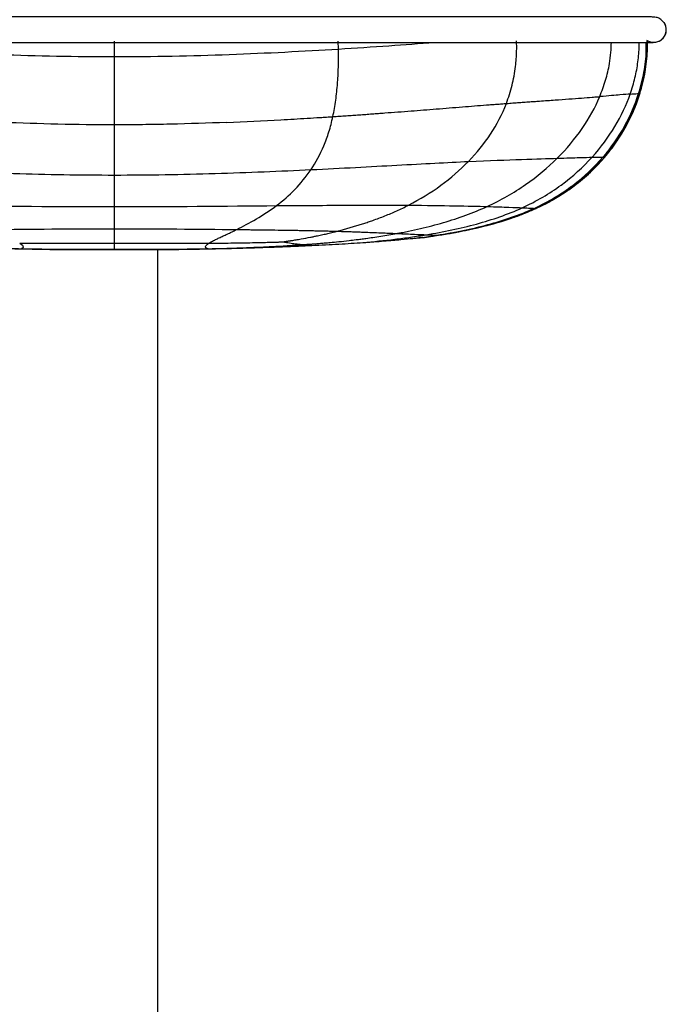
# Paper-space layout '_Front' of a CAD drawing. Header units: millimetres. Extents: x -908 to 908, y 0 to 686.
# Tile 15 of 19: x 781 to 908, y 272 to 466. Entities that reach past the tile are written whole.
import ezdxf

# ---------------------------------------------------------------- set-up
doc = ezdxf.new("R2010")
doc.units = ezdxf.units.MM

psp = doc.layouts.new('_Front')

# ---------------------------------------------------------------- linework, layer by layer
at = {"color": 7, "linetype": 'Continuous', "lineweight": 25}
for p, q in [((907.82, 465.11), (907.82, 465.11)), ((799.46, 458.36), (799.46, 461.4)), ((843.63, 459.87), (843.55, 461.43)), ((904.52, 460.32), (904.51, 461.18)), ((904.55, 460.28), (904.53, 461.18)), ((904.56, 461.22), (904.55, 461.49)), ((904.56, 461.43), (904.56, 461.49)), ((904.56, 461.43), (904.56, 461.49)), ((904.56, 461.43), (904.56, 461.49)), ((904.26, 456.92), (904.43, 458.06)), ((904.46, 458.44), (904.46, 458.93)), ((903.05, 451.06), (904.37, 457.43)), ((903.53, 452.75), (903.95, 454.64)), ((903.53, 452.75), (903.95, 454.64)), ((903.69, 453.74), (904.01, 455.03)), ((903.69, 453.74), (904, 455.02)), ((903.7, 453.78), (904.01, 455.03)), ((903.7, 453.78), (904.01, 455.03)), ((903.7, 453.77), (904, 455.02)), ((903.85, 454.17), (903.89, 454.42)), ((903.87, 454.26), (904.01, 455.03)), ((903.77, 453.76), (903.83, 454.07)), ((903.77, 453.76), (903.83, 454.07)), ((903.77, 453.76), (903.83, 454.07)), ((901.57, 447.17), (903.05, 451.06)), ((903.05, 451.06), (903.05, 451.06)), ((903.05, 451.06), (903.05, 451.06)), ((903.05, 451.06), (903.05, 451.06)), ((899.84, 443.88), (900.32, 444.65)), ((898.57, 441.8), (899.23, 442.89)), ((899.16, 442.77), (899.46, 443.25)), ((896.06, 438.49), (898.73, 442.02)), ((892.49, 434.87), (896.06, 438.49)), ((896.06, 438.49), (896.06, 438.49)), ((896.06, 438.49), (896.06, 438.49)), ((882.49, 428.41), (882.6, 428.46)), ((882.51, 428.43), (882.51, 428.43)), ((882.51, 428.42), (882.51, 428.42)), ((882.51, 428.42), (882.51, 428.42)), ((873.81, 425.41), (875.6, 425.89)), ((860.17, 422.69), (863.36, 423.15)), ((860.17, 422.69), (863.36, 423.15)), ((862.9, 423.08), (863.36, 423.15)), ((862.9, 423.08), (863.36, 423.15)), ((862.9, 423.08), (863.36, 423.15)), ((863.36, 423.15), (870.03, 424.41)), ((863.36, 423.15), (865.98, 423.65)), ((863.36, 423.15), (864.87, 423.44)), ((863.36, 423.15), (863.36, 423.15)), ((863.36, 423.15), (863.36, 423.15)), ((860.17, 422.71), (859.45, 422.67)), ((859.55, 422.64), (860.17, 422.69)), ((860.17, 422.69), (862.32, 423)), ((860.17, 422.69), (860.99, 422.8)), ((860.17, 422.69), (860.17, 422.69)), ((860.17, 422.69), (860.17, 422.69)), ((808, 5), (808, 420.35))]:
    psp.add_line(p, q, dxfattribs=at)
at = {"color": 7, "linetype": 'Continuous', "lineweight": 25, "flags": 128}
for points in [[(882.51, 428.42), (882.51, 428.42), (882.51, 428.42)], [(882.51, 428.42), (882.51, 428.42), (882.51, 428.42)], [(882.51, 428.42), (882.51, 428.42), (882.51, 428.42)], [(882.51, 428.42), (882.51, 428.42), (882.51, 428.42)], [(860.17, 422.69), (860.17, 422.69), (860.17, 422.69)], [(860.17, 422.69), (860.17, 422.69), (860.17, 422.69)], [(860.17, 422.69), (860.17, 422.69), (860.17, 422.69)], [(860.17, 422.69), (860.17, 422.69), (860.17, 422.69)]]:
    psp.add_lwpolyline(points, dxfattribs=at)
at = {"color": 7, "linetype": 'Continuous', "lineweight": 25}
for start, end in [(235.7014, 35.0981), (242.7243, 34.8199), (242.6853, 34.8199)]:
    psp.add_arc((905.77, 463.68), 2.5, start, end, dxfattribs=at)
for points, knots in [([(907.81, 465.12), (907.54, 465.39), (907.03, 465.91), (906.29, 466.1), (905.76, 466.17), (905.33, 466.18), (904.95, 466.18), (904.56, 466.18), (904.04, 466.18), (903.3, 466.18), (902.23, 466.18), (900.77, 466.18), (898.9, 466.18), (896.44, 466.18), (893.45, 466.18), (890.01, 466.18), (886.2, 466.18), (882.07, 466.18), (876.82, 466.18), (870.32, 466.18), (862.57, 466.18), (854.64, 466.18), (846.64, 466.18), (834.64, 466.18), (818.65, 466.18), (798.66, 466.18), (778.66, 466.18), (762, 466.18), (748.67, 466.18), (739.81, 466.18), (732.19, 466.18), (725.85, 466.18), (720.27, 466.18), (715.5, 466.18), (711.47, 466.18), (707.76, 466.18), (704.46, 466.18), (701.62, 466.18), (699.33, 466.18), (697.62, 466.18), (696.24, 466.18), (695.25, 466.18), (694.49, 466.18), (693.9, 466.18), (693.48, 466.18), (693.24, 466.17), (693.03, 466.17), (692.8, 466.15), (692.53, 466.09), (692.37, 466.04), (692.27, 466), (692.18, 465.96), (692.1, 465.92), (692, 465.87), (691.9, 465.81), (691.78, 465.74), (691.54, 465.56), (691.2, 465.23), (690.84, 464.67), (690.6, 463.87), (690.69, 463.33), (690.74, 463.02)], [0, 0, 0, 0, 0.014568, 0.027, 0.038493, 0.050623, 0.063485, 0.07699, 0.097716, 0.117538, 0.136225, 0.15147, 0.16674, 0.182088, 0.197503, 0.21296, 0.228442, 0.243873, 0.259157, 0.283353, 0.307516, 0.331784, 0.356098, 0.380335, 0.440585, 0.500737, 0.56089, 0.621175, 0.651505, 0.681893, 0.702065, 0.722187, 0.742377, 0.75769, 0.773118, 0.788601, 0.804076, 0.819502, 0.834916, 0.850521, 0.866368, 0.88786, 0.910653, 0.936479, 0.947097, 0.958351, 0.96877, 0.975851, 0.97812, 0.978951, 0.979602, 0.979873, 0.980119, 0.980586, 0.980849, 0.981161, 0.981971, 0.984477, 0.988285, 0.993463, 1, 1, 1, 1]), ([(693.84, 461.2), (693.83, 461.19), (693.78, 461.17), (694.13, 461.19), (694.69, 461.18), (695.36, 461.18), (696.3, 461.18), (697.6, 461.18), (699.27, 461.18), (701.52, 461.18), (704.34, 461.18), (707.62, 461.18), (711.31, 461.18), (715.33, 461.18), (720.1, 461.18), (725.66, 461.18), (732.01, 461.18), (740.27, 461.18), (750.48, 461.18), (762.5, 461.18), (774.5, 461.18), (786.49, 461.18), (801.15, 461.18), (818.48, 461.18), (834.47, 461.18), (846.47, 461.18), (854.48, 461.18), (862.41, 461.18), (870.17, 461.18), (876.68, 461.18), (881.93, 461.18), (886.07, 461.18), (889.9, 461.18), (893.35, 461.18), (896.35, 461.18), (898.85, 461.18), (900.76, 461.18), (902.31, 461.18), (903.43, 461.18), (904.19, 461.18), (904.69, 461.18), (904.99, 461.18), (905.2, 461.18), (905.22, 461.19), (905.22, 461.2)], [0, 0, 0, 0, 0.007259, 0.026793, 0.049514, 0.071485, 0.092397, 0.109277, 0.126022, 0.142819, 0.159661, 0.176531, 0.193423, 0.210282, 0.22702, 0.249077, 0.271055, 0.293087, 0.332897, 0.372593, 0.412077, 0.45151, 0.490912, 0.556605, 0.622407, 0.648869, 0.675422, 0.701929, 0.72831, 0.754731, 0.771412, 0.788249, 0.80516, 0.822061, 0.838908, 0.855674, 0.872548, 0.889651, 0.912899, 0.936827, 0.962396, 0.975897, 0.989942, 1, 1, 1, 1]), ([(843.63, 459.87), (846.96, 460.09), (853.34, 460.49), (859.61, 460.96), (862.6, 461.18)], [0, 0, 0, 0, 0.522346, 1, 1, 1, 1]), ([(876.75, 449.13), (877.15, 450.32), (877.75, 452.07), (878.27, 454.55), (878.61, 456.78), (878.8, 459.12), (878.77, 460.81), (878.75, 461.51)], [0, 0, 0, 0, 0.305227, 0.451631, 0.603168, 0.836118, 1, 1, 1, 1]), ([(895.15, 450.48), (895.56, 451.56), (896.37, 453.66), (897.03, 456.61), (897.37, 459.11), (897.42, 460.51), (897.44, 461.18)], [0, 0, 0, 0, 0.314586, 0.619062, 0.817903, 1, 1, 1, 1]), ([(901.15, 450.99), (901.49, 452.05), (902.16, 454.14), (902.71, 457.34), (902.95, 459.69), (902.91, 460.96), (902.91, 461.18)], [0, 0, 0, 0, 0.321089, 0.632523, 0.936714, 1, 1, 1, 1]), ([(902.81, 451.09), (903.2, 452.49), (903.95, 455.26), (904.37, 458.68), (904.32, 460.63), (904.3, 461.18)], [0, 0, 0, 0, 0.427111, 0.83953, 1, 1, 1, 1]), ([(903.05, 451.06), (903.42, 452.47), (904.17, 455.25), (904.58, 458.79), (904.52, 460.87), (904.5, 461.54)], [0, 0, 0, 0, 0.412402, 0.811237, 1, 1, 1, 1]), ([(903.05, 451.07), (903.42, 452.48), (904.17, 455.26), (904.58, 458.77), (904.52, 460.83), (904.5, 461.48)], [0, 0, 0, 0, 0.414811, 0.81582, 1, 1, 1, 1]), ([(904.26, 457.03), (904.38, 457.86), (904.59, 459.32), (904.53, 460.8), (904.5, 461.43)], [0, 0, 0, 0, 0.570744, 1, 1, 1, 1]), ([(904.26, 457.03), (904.38, 457.86), (904.59, 459.32), (904.53, 460.8), (904.5, 461.43)], [0, 0, 0, 0, 0.570743, 1, 1, 1, 1]), ([(904.26, 457.03), (904.38, 457.86), (904.59, 459.32), (904.53, 460.8), (904.5, 461.43)], [0, 0, 0, 0, 0.570705, 1, 1, 1, 1]), ([(904.29, 457.28), (904.39, 458.03), (904.58, 459.34), (904.53, 460.66), (904.5, 461.22)], [0, 0, 0, 0, 0.573736, 1, 1, 1, 1]), ([(904.37, 458.07), (904.44, 458.56), (904.55, 459.31), (904.53, 460.06), (904.52, 460.32)], [0, 0, 0, 0, 0.656385, 1, 1, 1, 1]), ([(904.38, 458.11), (904.44, 458.58), (904.58, 459.6), (904.53, 460.63), (904.5, 461.18)], [0, 0, 0, 0, 0.465539, 1, 1, 1, 1]), ([(904.38, 458.11), (904.44, 458.58), (904.58, 459.6), (904.53, 460.63), (904.5, 461.18)], [0, 0, 0, 0, 0.465799, 1, 1, 1, 1]), ([(904.38, 458.11), (904.44, 458.58), (904.58, 459.6), (904.53, 460.63), (904.5, 461.18)], [0, 0, 0, 0, 0.466053, 1, 1, 1, 1]), ([(904.38, 458.11), (904.44, 458.59), (904.58, 459.6), (904.53, 460.63), (904.5, 461.18)], [0, 0, 0, 0, 0.466313, 1, 1, 1, 1]), ([(904.38, 458.11), (904.44, 458.59), (904.58, 459.61), (904.53, 460.63), (904.51, 461.18)], [0, 0, 0, 0, 0.466568, 1, 1, 1, 1]), ([(904.38, 458.11), (904.44, 458.59), (904.58, 459.61), (904.53, 460.63), (904.51, 461.18)], [0, 0, 0, 0, 0.466829, 1, 1, 1, 1]), ([(904.39, 458.22), (904.45, 458.66), (904.58, 459.64), (904.53, 460.63), (904.5, 461.18)], [0, 0, 0, 0, 0.445195, 1, 1, 1, 1]), ([(904.53, 459.54), (904.53, 459.54), (904.59, 460.09), (904.55, 460.63), (904.51, 461.18)], [0, 0, 0, 0, 0.001653, 1, 1, 1, 1]), ([(904.53, 461.18), (904.74, 461.18), (905.06, 461.18), (905.42, 461.18), (905.56, 461.18), (905.63, 461.18)], [0, 0, 0, 0, 0.518302, 0.779283, 1, 1, 1, 1]), ([(755.29, 459.87), (762.14, 459.45), (769.38, 459.07), (784.24, 458.53), (791.85, 458.36), (799.46, 458.36)], [0, 0, 0, 0, 0.5, 0.5, 1, 1, 1, 1]), ([(799.46, 458.36), (807.06, 458.36), (814.68, 458.53), (829.54, 459.07), (836.77, 459.45), (843.63, 459.87)], [0, 0, 0, 0, 0.5, 0.5, 1, 1, 1, 1]), ([(799.46, 444.92), (799.46, 445.97), (799.46, 447.05), (799.46, 449.24), (799.46, 450.36), (799.46, 453.75), (799.46, 456.05), (799.46, 458.36)], [0, 0, 0, 0, 0.25, 0.25, 0.5, 0.5, 1, 1, 1, 1]), ([(842.53, 446.54), (842.76, 447.59), (842.95, 448.68), (843.25, 450.87), (843.37, 451.99), (843.63, 455.35), (843.68, 457.62), (843.63, 459.87)], [0, 0, 0, 0, 0.25, 0.25, 0.5, 0.5, 1, 1, 1, 1]), ([(903.05, 451.06), (903.45, 452.47), (904.04, 454.51), (904.23, 456.62), (904.29, 457.28)], [0, 0, 0, 0, 0.690168, 1, 1, 1, 1]), ([(903.69, 453.74), (903.84, 454.26), (904.06, 455), (904.13, 455.77), (904.15, 455.99)], [0, 0, 0, 0, 0.705792, 1, 1, 1, 1]), ([(876.75, 449.13), (876.96, 449.15), (877.39, 449.18), (878.03, 449.23), (878.65, 449.27), (879.27, 449.32), (879.87, 449.36), (880.46, 449.4), (881.05, 449.45), (881.62, 449.49), (882.18, 449.53), (882.73, 449.57), (884.16, 449.67), (886.35, 449.82), (889.13, 450.02), (891.58, 450.2), (893.2, 450.33), (894.18, 450.41), (894.68, 450.45), (894.99, 450.47), (895.15, 450.48)], [0, 0, 0, 0, 0.027272, 0.054299, 0.081088, 0.107647, 0.133983, 0.160105, 0.186019, 0.211735, 0.237258, 0.262597, 0.287758, 0.437241, 0.581952, 0.731676, 0.879003, 0.919393, 0.959718, 1, 1, 1, 1]), ([(886.77, 438.34), (888.64, 440.2), (890.28, 442.16), (893.08, 446.23), (894.25, 448.34), (895.15, 450.48)], [0, 0, 0, 0, 0.5, 0.5, 1, 1, 1, 1]), ([(893.63, 438.52), (895.4, 440.47), (896.9, 442.52), (899.4, 446.71), (900.4, 448.85), (901.15, 450.99)], [0, 0, 0, 0, 0.5, 0.5, 1, 1, 1, 1]), ([(901.15, 450.99), (900.67, 450.95), (900.06, 450.9), (898.67, 450.78), (898.12, 450.74), (896.81, 450.62), (896.05, 450.56), (895.15, 450.48)], [0, 0, 0, 0, 0.5, 0.5, 0.75, 0.75, 1, 1, 1, 1]), ([(895.76, 438.53), (897.46, 440.5), (898.89, 442.58), (901.22, 446.8), (902.14, 448.95), (902.81, 451.09)], [0, 0, 0, 0, 0.5, 0.5, 1, 1, 1, 1]), ([(896.06, 438.5), (897.75, 440.48), (899.17, 442.55), (901.48, 446.78), (902.38, 448.94), (903.05, 451.07)], [0, 0, 0, 0, 0.5, 0.5, 1, 1, 1, 1]), ([(896.06, 438.49), (897.75, 440.46), (899.16, 442.54), (901.48, 446.77), (902.38, 448.92), (903.05, 451.06)], [0, 0, 0, 0, 0.5, 0.5, 1, 1, 1, 1]), ([(901.15, 450.99), (901.63, 451.03), (901.98, 451.05), (902.52, 451.08), (902.69, 451.08), (902.81, 451.09)], [0, 0, 0, 0, 0.5, 0.5, 1, 1, 1, 1]), ([(901.55, 447.18), (901.66, 447.4), (902.27, 448.65), (902.7, 449.97), (903.05, 451.06)], [0, 0, 0, 0, 0.177746, 1, 1, 1, 1]), ([(902.81, 451.09), (902.93, 451.09), (902.99, 451.09), (903.05, 451.08), (903.05, 451.08), (903.05, 451.07)], [0, 0, 0, 0, 0.5, 0.5, 1, 1, 1, 1]), ([(842.53, 446.54), (842.97, 446.57), (843.84, 446.63), (845.15, 446.72), (846.44, 446.81), (847.73, 446.9), (849, 446.99), (850.26, 447.08), (851.51, 447.18), (854.08, 447.37), (857.88, 447.66), (863, 448.06), (867.99, 448.46), (871.62, 448.75), (873.85, 448.92), (874.84, 448.99), (875.8, 449.06), (876.43, 449.11), (876.75, 449.13)], [0, 0, 0, 0, 0.037237, 0.074226, 0.110959, 0.147431, 0.183635, 0.219564, 0.255214, 0.290579, 0.439624, 0.582894, 0.734797, 0.879146, 0.909882, 0.940265, 0.970303, 1, 1, 1, 1]), ([(869.25, 437.7), (870.89, 439.38), (872.36, 441.18), (874.88, 444.99), (875.93, 447), (876.75, 449.13)], [0, 0, 0, 0, 0.5, 0.5, 1, 1, 1, 1]), ([(899.46, 443.25), (899.75, 443.71), (900.68, 445.18), (901.6, 447.06), (902.12, 448.51), (902.23, 448.84)], [0, 0, 0, 0, 0.262868, 0.830297, 1, 1, 1, 1]), ([(799.46, 444.92), (792.03, 444.92), (784.6, 445.1), (770.12, 445.69), (763.07, 446.1), (756.38, 446.54)], [0, 0, 0, 0, 0.5, 0.5, 1, 1, 1, 1]), ([(821.56, 445.4), (825.18, 445.54), (828.75, 445.72), (834.01, 446.01), (835.74, 446.11), (838.31, 446.27), (839.59, 446.35), (841.07, 446.44), (841.8, 446.49), (842.17, 446.52), (842.32, 446.53), (842.43, 446.53), (842.48, 446.54), (842.53, 446.54)], [0, 0, 0, 0, 0.5, 0.5, 0.75, 0.75, 0.875, 0.9375, 0.96875, 0.984375, 0.992188, 0.992188, 1, 1, 1, 1]), ([(838.22, 436.09), (839.17, 437.52), (840.03, 439.07), (841.12, 441.67), (841.45, 442.58), (842.05, 444.49), (842.31, 445.49), (842.53, 446.54)], [0, 0, 0, 0, 0.5, 0.5, 0.75, 0.75, 1, 1, 1, 1]), ([(899.23, 442.89), (899.61, 443.47), (900.49, 444.84), (901.16, 446.32), (901.55, 447.18)], [0, 0, 0, 0, 0.424496, 1, 1, 1, 1]), ([(821.56, 445.4), (817.88, 445.25), (814.2, 445.13), (808.67, 445.01), (806.83, 444.97), (804.07, 444.94), (803.14, 444.93), (801.3, 444.92), (800.38, 444.92), (799.46, 444.92)], [0, 0, 0, 0, 0.5, 0.5, 0.75, 0.75, 0.875, 0.875, 1, 1, 1, 1]), ([(799.46, 435.03), (799.46, 436.3), (799.46, 437.73), (799.46, 440.17), (799.46, 441.04), (799.46, 442.43), (799.46, 442.91), (799.46, 443.64), (799.46, 443.89), (799.46, 444.28), (799.46, 444.47), (799.46, 444.69), (799.46, 444.81), (799.46, 444.86), (799.46, 444.89), (799.46, 444.91), (799.46, 444.92), (799.46, 444.92)], [0, 0, 0, 0, 0.5, 0.5, 0.75, 0.75, 0.875, 0.875, 0.9375, 0.9375, 0.96875, 0.984375, 0.992187, 0.996094, 0.998047, 0.998047, 1, 1, 1, 1]), ([(896.06, 438.49), (896.88, 439.47), (897.91, 440.69), (898.72, 442.04), (898.88, 442.31)], [0, 0, 0, 0, 0.802907, 1, 1, 1, 1]), ([(896.06, 438.49), (896.88, 439.47), (897.91, 440.69), (898.72, 442.04), (898.88, 442.31)], [0, 0, 0, 0, 0.802909, 1, 1, 1, 1]), ([(896.06, 438.49), (896.88, 439.47), (897.91, 440.69), (898.72, 442.04), (898.88, 442.31)], [0, 0, 0, 0, 0.802913, 1, 1, 1, 1]), ([(838.22, 436.09), (844.25, 436.38), (849.95, 436.69), (860.39, 437.26), (865.14, 437.51), (869.25, 437.7)], [0, 0, 0, 0, 0.5, 0.5, 1, 1, 1, 1]), ([(857.44, 429.08), (859.71, 430.24), (861.84, 431.56), (865.79, 434.44), (867.61, 436.02), (869.25, 437.7)], [0, 0, 0, 0, 0.5, 0.5, 1, 1, 1, 1]), ([(869.25, 437.7), (873.36, 437.89), (876.81, 438.01), (882.59, 438.21), (884.91, 438.28), (886.77, 438.34)], [0, 0, 0, 0, 0.5, 0.5, 1, 1, 1, 1]), ([(872.95, 428.82), (875.69, 430.08), (878.21, 431.53), (882.82, 434.73), (884.91, 436.49), (886.77, 438.34)], [0, 0, 0, 0, 0.5, 0.5, 1, 1, 1, 1]), ([(879.86, 428.57), (882.68, 429.86), (885.24, 431.38), (889.83, 434.74), (891.86, 436.58), (893.63, 438.52)], [0, 0, 0, 0, 0.5, 0.5, 1, 1, 1, 1]), ([(882.19, 428.46), (885.02, 429.75), (887.56, 431.29), (892.08, 434.69), (894.06, 436.56), (895.76, 438.53)], [0, 0, 0, 0, 0.5, 0.5, 1, 1, 1, 1]), ([(882.51, 428.43), (885.34, 429.73), (887.88, 431.26), (892.4, 434.66), (894.37, 436.53), (896.06, 438.5)], [0, 0, 0, 0, 0.5, 0.5, 1, 1, 1, 1]), ([(882.51, 428.42), (885.34, 429.72), (887.88, 431.25), (892.4, 434.65), (894.36, 436.52), (896.06, 438.49)], [0, 0, 0, 0, 0.5, 0.5, 1, 1, 1, 1]), ([(886.77, 438.34), (888.64, 438.4), (890.05, 438.44), (892.23, 438.5), (893.01, 438.52), (893.63, 438.52)], [0, 0, 0, 0, 0.5, 0.5, 1, 1, 1, 1]), ([(893.63, 438.52), (894.25, 438.53), (894.7, 438.54), (895.39, 438.54), (895.61, 438.53), (895.76, 438.53)], [0, 0, 0, 0, 0.5, 0.5, 1, 1, 1, 1]), ([(760.7, 436.09), (766.72, 435.8), (773.07, 435.54), (786.1, 435.15), (792.78, 435.03), (799.46, 435.03)], [0, 0, 0, 0, 0.5, 0.5, 1, 1, 1, 1]), ([(799.46, 435.03), (806.14, 435.03), (812.81, 435.15), (825.84, 435.54), (832.19, 435.8), (838.22, 436.09)], [0, 0, 0, 0, 0.5, 0.5, 1, 1, 1, 1]), ([(831.41, 428.99), (832.7, 429.95), (833.92, 431.02), (836.2, 433.37), (837.26, 434.67), (838.22, 436.09)], [0, 0, 0, 0, 0.5, 0.5, 1, 1, 1, 1]), ([(887.95, 431.42), (888.67, 431.91), (890.54, 433.19), (892.33, 434.59), (893.3, 435.6), (893.3, 435.61)], [0, 0, 0, 0, 0.384307, 0.998146, 1, 1, 1, 1]), ([(888.13, 431.6), (888.81, 432.03), (890.48, 433.1), (891.95, 434.42), (892.83, 435.21)], [0, 0, 0, 0, 0.408129, 1, 1, 1, 1]), ([(887.95, 431.42), (888.69, 431.89), (889.44, 432.36), (890.11, 432.92), (890.12, 432.93)], [0, 0, 0, 0, 0.99018, 1, 1, 1, 1]), ([(887.95, 431.42), (888.69, 431.89), (889.44, 432.36), (890.11, 432.92), (890.12, 432.93)], [0, 0, 0, 0, 0.990179, 1, 1, 1, 1]), ([(882.42, 428.38), (883.43, 428.86), (885.43, 429.82), (887.26, 430.98), (888.16, 431.55)], [0, 0, 0, 0, 0.503723, 1, 1, 1, 1]), ([(831.41, 428.99), (836.41, 429.03), (841.16, 429.06), (849.92, 429.1), (853.93, 429.11), (857.44, 429.08)], [0, 0, 0, 0, 0.5, 0.5, 1, 1, 1, 1]), ([(843.34, 423.95), (843.63, 424.02), (844.2, 424.17), (845.07, 424.41), (845.95, 424.66), (846.83, 424.92), (847.72, 425.19), (848.62, 425.47), (849.51, 425.77), (850.51, 426.12), (851.6, 426.52), (852.79, 426.98), (853.97, 427.46), (855.14, 427.97), (856.3, 428.51), (857.06, 428.89), (857.44, 429.08)], [0, 0, 0, 0, 0.058531, 0.117914, 0.178064, 0.238913, 0.300393, 0.362436, 0.424976, 0.487947, 0.572485, 0.657529, 0.742935, 0.828567, 0.914296, 1, 1, 1, 1]), ([(857.44, 429.08), (860.95, 429.06), (863.95, 429.02), (869.08, 428.92), (871.2, 428.87), (872.95, 428.82)], [0, 0, 0, 0, 0.5, 0.5, 1, 1, 1, 1]), ([(855.13, 423.51), (855.17, 423.52), (855.22, 423.52), (855.32, 423.54), (855.47, 423.57), (855.81, 423.63), (856.49, 423.77), (857.07, 423.88), (858.23, 424.12), (859.01, 424.29), (861.31, 424.83), (862.83, 425.22), (867.32, 426.53), (870.22, 427.57), (872.95, 428.82)], [0, 0, 0, 0, 0.007812, 0.007812, 0.015625, 0.03125, 0.0625, 0.125, 0.125, 0.25, 0.25, 0.5, 0.5, 1, 1, 1, 1]), ([(860.94, 423.26), (864.34, 423.82), (867.66, 424.5), (874, 426.24), (877.03, 427.28), (879.86, 428.57)], [0, 0, 0, 0, 0.5, 0.5, 1, 1, 1, 1]), ([(863.06, 423.17), (866.53, 423.72), (869.89, 424.4), (876.3, 426.12), (879.35, 427.16), (882.19, 428.46)], [0, 0, 0, 0, 0.5, 0.5, 1, 1, 1, 1]), ([(863.36, 423.15), (866.83, 423.7), (870.21, 424.38), (876.63, 426.09), (879.68, 427.13), (882.51, 428.43)], [0, 0, 0, 0, 0.5, 0.5, 1, 1, 1, 1]), ([(864.87, 423.44), (866.64, 423.75), (870.58, 424.45), (876.53, 425.99), (880.54, 427.62), (882.51, 428.42)], [0, 0, 0, 0, 0.292446, 0.653982, 1, 1, 1, 1]), ([(872.95, 428.82), (874.71, 428.77), (876.1, 428.73), (878.34, 428.64), (879.18, 428.6), (879.86, 428.57)], [0, 0, 0, 0, 0.5, 0.5, 1, 1, 1, 1]), ([(875.6, 425.85), (876.41, 426.11), (878.02, 426.61), (880.31, 427.46), (881.76, 428.1), (882.45, 428.4)], [0, 0, 0, 0, 0.343469, 0.68419, 1, 1, 1, 1]), ([(879.86, 428.57), (880.53, 428.54), (881.03, 428.52), (881.78, 428.48), (882.02, 428.47), (882.19, 428.46)], [0, 0, 0, 0, 0.5, 0.5, 1, 1, 1, 1]), ([(882.19, 428.46), (882.35, 428.45), (882.43, 428.44), (882.51, 428.43), (882.51, 428.43), (882.51, 428.43)], [0, 0, 0, 0, 0.5, 0.5, 1, 1, 1, 1]), ([(882.51, 428.43), (882.51, 428.43), (882.51, 428.43), (882.51, 428.42), (882.51, 428.42), (882.51, 428.42), (882.51, 428.42), (882.51, 428.42), (882.51, 428.42), (882.51, 428.42)], [0, 0, 0, 0, 0.00957444, 0.00957444, 0.00957444, 0.01791283, 0.01791283, 0.01791283, 0.02625121, 0.02625121, 0.02625121, 0.02625121]), ([(882.51, 428.42), (882.51, 428.42), (882.51, 428.42), (882.51, 428.42), (882.51, 428.42), (882.51, 428.42), (882.51, 428.42)], [0, 0, 0, 0, 0.00957252, 0.00957252, 0.00957252, 0.01724871, 0.01724871, 0.01724871, 0.01724871]), ([(865.87, 423.57), (865.88, 423.57), (865.88, 423.58), (866.34, 423.66), (867.12, 423.8), (868.12, 424), (869.19, 424.22), (870.25, 424.45), (871.3, 424.7), (872.29, 424.94), (873.18, 425.17), (874.21, 425.45), (874.96, 425.66), (875.3, 425.76), (875.51, 425.82), (875.61, 425.86)], [0, 0, 0, 0, 0.0420907, 0.1070595, 0.1817164, 0.2653394, 0.3400694, 0.4059015, 0.4663516, 0.5250497, 0.5815508, 0.639942, 0.7784766, 0.8963369, 1, 1, 1, 1]), ([(870.03, 424.41), (870.07, 424.42), (871.35, 424.66), (872.6, 425.04), (873.81, 425.41)], [0, 0, 0, 0, 0.031538, 1, 1, 1, 1]), ([(818.13, 421.6), (818.17, 421.62), (818.24, 421.67), (818.36, 421.74), (818.49, 421.81), (818.62, 421.89), (818.77, 421.97), (818.92, 422.05), (819.09, 422.13), (819.41, 422.3), (819.94, 422.56), (820.7, 422.91), (821.51, 423.29), (822.26, 423.65), (822.95, 423.98), (823.36, 424.19), (823.57, 424.29)], [0, 0, 0, 0, 0.032561, 0.065507, 0.09885, 0.132602, 0.166773, 0.20137, 0.236396, 0.271857, 0.403608, 0.541003, 0.672331, 0.808053, 0.903105, 1, 1, 1, 1]), ([(823.57, 424.29), (823.95, 424.29), (824.7, 424.28), (825.82, 424.26), (826.93, 424.25), (828.02, 424.24), (829.63, 424.22), (831.73, 424.19), (833.89, 424.15), (835.56, 424.13), (836.63, 424.11), (837.49, 424.09), (838.33, 424.07), (839.27, 424.05), (840.33, 424.03), (841.37, 424), (842.37, 423.98), (843.02, 423.96), (843.34, 423.95)], [0, 0, 0, 0, 0.055946, 0.111403, 0.166346, 0.220749, 0.274588, 0.40593, 0.534449, 0.599294, 0.65913, 0.697075, 0.730842, 0.786959, 0.84195, 0.895797, 0.948486, 1, 1, 1, 1]), ([(836.31, 421.28), (836.62, 421.31), (837.25, 421.35), (838.19, 421.42), (839.14, 421.49), (840.08, 421.57), (841.03, 421.65), (842.24, 421.76), (843.8, 421.91), (845.51, 422.1), (846.96, 422.27), (848.08, 422.41), (849.19, 422.56), (850.5, 422.74), (852, 422.97), (853.57, 423.22), (854.61, 423.41), (855.13, 423.51)], [0, 0, 0, 0, 0.049072, 0.098308, 0.147703, 0.19725, 0.246946, 0.296785, 0.387384, 0.494423, 0.56757, 0.619903, 0.672477, 0.746171, 0.830587, 0.915206, 1, 1, 1, 1]), ([(839.48, 423.05), (839.66, 423.09), (840.01, 423.17), (840.7, 423.32), (841.57, 423.52), (842.51, 423.74), (843.09, 423.89), (843.34, 423.95)], [0, 0, 0, 0, 0.134272, 0.270489, 0.540663, 0.810211, 1, 1, 1, 1]), ([(843.34, 423.95), (843.49, 423.95), (843.8, 423.94), (844.26, 423.92), (844.71, 423.91), (845.16, 423.9), (845.8, 423.88), (846.64, 423.85), (847.66, 423.81), (848.86, 423.77), (850.02, 423.72), (851.45, 423.67), (852.53, 423.62), (853.48, 423.58), (854.05, 423.55), (854.6, 423.53), (854.95, 423.51), (855.13, 423.51)], [0, 0, 0, 0, 0.0329366, 0.0655035, 0.0977147, 0.129584, 0.1611256, 0.2383895, 0.3144626, 0.3926182, 0.5189151, 0.5974896, 0.759536, 0.8193139, 0.8792249, 0.9394083, 1, 1, 1, 1]), ([(848.46, 421.72), (850.56, 421.91), (852.66, 422.13), (855.79, 422.5), (856.83, 422.64), (858.38, 422.86), (859.15, 422.97), (860.05, 423.11), (860.49, 423.18), (860.72, 423.22), (860.81, 423.24), (860.88, 423.25), (860.91, 423.25), (860.94, 423.26)], [0, 0, 0, 0, 0.5, 0.5, 0.75, 0.75, 0.875, 0.9375, 0.96875, 0.984375, 0.992187, 0.992187, 1, 1, 1, 1]), ([(855.13, 423.51), (856.5, 423.45), (857.65, 423.4), (859.57, 423.32), (860.33, 423.28), (860.94, 423.26)], [0, 0, 0, 0, 0.5, 0.5, 1, 1, 1, 1]), ([(860.94, 423.26), (861.55, 423.23), (862, 423.21), (862.69, 423.18), (862.91, 423.17), (863.06, 423.17)], [0, 0, 0, 0, 0.5, 0.5, 1, 1, 1, 1]), ([(864.73, 423.37), (865.15, 423.45), (865.94, 423.58), (866.67, 423.72), (867.05, 423.79), (866.98, 423.78), (866.97, 423.78)], [0, 0, 0, 0, 0.373345, 0.689578, 0.952295, 1, 1, 1, 1]), ([(762.61, 421.28), (762.92, 421.26), (763.53, 421.22), (764.46, 421.16), (765.38, 421.1), (766.3, 421.05), (767.22, 421), (768.41, 420.94), (769.97, 420.86), (772.76, 420.74), (775.74, 420.64), (778.82, 420.56), (780.35, 420.53), (781.12, 420.51)], [0, 0, 0, 0, 0.050247, 0.100384, 0.150418, 0.200356, 0.250207, 0.299975, 0.393163, 0.502741, 0.751764, 0.875953, 1, 1, 1, 1]), ([(780.79, 421.6), (781.34, 421.6), (782.46, 421.59), (784.14, 421.58), (786.1, 421.58), (788.34, 421.58), (790.86, 421.58), (793.38, 421.58), (795.65, 421.59), (797.68, 421.59), (798.87, 421.59), (799.46, 421.59)], [0, 0, 0, 0, 0.089174, 0.179261, 0.270173, 0.404478, 0.540066, 0.674595, 0.809793, 0.904854, 1, 1, 1, 1]), ([(780.79, 421.6), (781.27, 421.3), (781.47, 421.07), (781.5, 420.8), (781.47, 420.73), (781.37, 420.64), (781.32, 420.61), (781.25, 420.57), (781.22, 420.55), (781.17, 420.53), (781.14, 420.52), (781.13, 420.52), (781.13, 420.52), (781.12, 420.52), (781.12, 420.51)], [0, 0, 0, 0, 0.5, 0.5, 0.75, 0.75, 0.875, 0.875, 0.9375, 0.96875, 0.984375, 0.992187, 0.992187, 1, 1, 1, 1]), ([(799.46, 421.59), (799.83, 421.59), (800.58, 421.59), (801.7, 421.59), (802.82, 421.59), (803.94, 421.59), (805.62, 421.58), (807.85, 421.58), (811.57, 421.58), (815, 421.58), (817.49, 421.6), (818.13, 421.6)], [0, 0, 0, 0, 0.059972, 0.119925, 0.179833, 0.23967, 0.299413, 0.449527, 0.598482, 0.897271, 1, 1, 1, 1]), ([(799.46, 420.39), (799.46, 420.39), (799.46, 420.39), (799.46, 420.39), (799.46, 420.4), (799.46, 420.41), (799.46, 420.43), (799.46, 420.45), (799.46, 420.49), (799.46, 420.52), (799.46, 420.63), (799.46, 420.71), (799.46, 421), (799.46, 421.26), (799.46, 421.59)], [0, 0, 0, 0, 0.007813, 0.007813, 0.015625, 0.03125, 0.0625, 0.125, 0.125, 0.25, 0.25, 0.5, 0.5, 1, 1, 1, 1]), ([(817.8, 420.51), (817.77, 420.53), (817.71, 420.55), (817.63, 420.59), (817.56, 420.63), (817.48, 420.7), (817.42, 420.8), (817.42, 420.95), (817.54, 421.14), (817.74, 421.33), (817.95, 421.48), (818.07, 421.56), (818.13, 421.6)], [0, 0, 0, 0, 0.074198, 0.146522, 0.217135, 0.286202, 0.435798, 0.580484, 0.72623, 0.871831, 0.935498, 1, 1, 1, 1]), ([(818.13, 421.6), (818.86, 421.6), (820.28, 421.61), (823.12, 421.64), (825.75, 421.68), (828.14, 421.73), (829.52, 421.76), (830.54, 421.79), (831.22, 421.81), (831.6, 421.82), (831.96, 421.83), (832.28, 421.84), (832.48, 421.85), (832.58, 421.85)], [0, 0, 0, 0, 0.150113, 0.295151, 0.590733, 0.694888, 0.791549, 0.877916, 0.906658, 0.933323, 0.95782, 0.980101, 1, 1, 1, 1]), ([(832.58, 421.85), (832.62, 421.86), (832.73, 421.87), (832.89, 421.89), (833.07, 421.92), (833.27, 421.95), (833.47, 421.98), (833.68, 422.01), (833.91, 422.04), (834.15, 422.08), (834.61, 422.15), (835.31, 422.27), (836.55, 422.48), (837.72, 422.7), (838.8, 422.91), (839.25, 423.01), (839.48, 423.05)], [0, 0, 0, 0, 0.021493, 0.045192, 0.070922, 0.098499, 0.127814, 0.158851, 0.191603, 0.226002, 0.261919, 0.389878, 0.530096, 0.799374, 0.898574, 1, 1, 1, 1]), ([(836.3, 421.28), (836.22, 421.29), (836.07, 421.31), (835.83, 421.33), (835.59, 421.36), (835.26, 421.39), (834.83, 421.45), (834.28, 421.53), (833.71, 421.62), (833.27, 421.71), (832.98, 421.76), (832.83, 421.79), (832.69, 421.82), (832.61, 421.84), (832.58, 421.85)], [0, 0, 0, 0, 0.074928, 0.147562, 0.218136, 0.286831, 0.437502, 0.578874, 0.733142, 0.866643, 0.905505, 0.940848, 0.972451, 1, 1, 1, 1]), ([(833.19, 421.08), (833.47, 421.1), (834.03, 421.13), (834.87, 421.19), (835.63, 421.24), (836.11, 421.27), (836.31, 421.28)], [0, 0, 0, 0, 0.269939, 0.539913, 0.809918, 1, 1, 1, 1]), ([(838.37, 421.15), (838.32, 421.15), (838.13, 421.16), (837.78, 421.18), (837.3, 421.21), (836.82, 421.24), (836.47, 421.27), (836.31, 421.28)], [0, 0, 0, 0, 0.083122, 0.331421, 0.566293, 0.788816, 1, 1, 1, 1]), ([(838.37, 421.15), (840.24, 421.24), (842.02, 421.33), (845.4, 421.52), (846.98, 421.62), (848.46, 421.72)], [0, 0, 0, 0, 0.5, 0.5, 1, 1, 1, 1]), ([(848.46, 421.72), (848.83, 421.75), (849.2, 421.77), (849.92, 421.82), (850.28, 421.85), (851.31, 421.93), (851.97, 421.98), (853.22, 422.08), (853.8, 422.12), (854.91, 422.22), (855.42, 422.27), (856.86, 422.4), (857.66, 422.47), (858.63, 422.57), (858.91, 422.6), (859.27, 422.63), (859.38, 422.65), (859.58, 422.66), (859.67, 422.67), (859.74, 422.68)], [0, 0, 0, 0, 0.0625, 0.0625, 0.125, 0.125, 0.25, 0.25, 0.375, 0.375, 0.5, 0.5, 0.75, 0.75, 0.875, 0.875, 0.9375, 0.9375, 1, 1, 1, 1]), ([(859.47, 422.65), (859.5, 422.65), (859.64, 422.67), (859.65, 422.67), (859.65, 422.66)], [0, 0, 0, 0, 0.178146, 1, 1, 1, 1]), ([(860.17, 422.71), (860.17, 422.7), (860.17, 422.69), (860.17, 422.69), (860.17, 422.69)], [0, 0, 0, 0, 0.705065, 1, 1, 1, 1]), ([(780.96, 420.47), (780.99, 420.47), (781.03, 420.48), (781.07, 420.5), (781.09, 420.51), (781.11, 420.51), (781.11, 420.51), (781.12, 420.51)], [0, 0, 0, 0, 0.5, 0.75, 0.875, 0.875, 1, 1, 1, 1]), ([(781.12, 420.51), (781.31, 420.51), (781.5, 420.51), (781.89, 420.5), (782.46, 420.49), (783.8, 420.47), (784.95, 420.45), (787.25, 420.43), (788.78, 420.42), (793.36, 420.39), (796.41, 420.39), (799.46, 420.39)], [0, 0, 0, 0, 0.03125, 0.03125, 0.0625, 0.125, 0.25, 0.25, 0.5, 0.5, 1, 1, 1, 1]), ([(799.46, 420.39), (802.51, 420.39), (805.56, 420.39), (810.14, 420.42), (811.67, 420.43), (813.97, 420.45), (814.73, 420.46), (815.88, 420.48), (816.46, 420.49), (817.03, 420.5), (817.42, 420.51), (817.61, 420.51), (817.8, 420.51)], [0, 0, 0, 0, 0.5, 0.5, 0.75, 0.75, 0.875, 0.875, 0.9375, 0.96875, 0.96875, 1, 1, 1, 1]), ([(799.46, 420.32), (802.54, 420.32), (805.63, 420.33), (810.25, 420.36), (811.79, 420.37), (814.88, 420.41), (816.42, 420.44), (817.96, 420.47)], [0, 0, 0, 0, 0.5, 0.5, 0.75, 0.75, 1, 1, 1, 1]), ([(799.46, 420.32), (799.46, 420.33), (799.46, 420.35), (799.46, 420.37), (799.46, 420.38), (799.46, 420.38), (799.46, 420.38), (799.46, 420.39), (799.46, 420.39)], [0, 0, 0, 0, 0.5, 0.75, 0.875, 0.9375, 0.9375, 1, 1, 1, 1]), ([(817.8, 420.51), (820.37, 420.56), (822.93, 420.63), (826.78, 420.77), (828.07, 420.82), (829.51, 420.89), (829.67, 420.9), (829.99, 420.91), (830.15, 420.92), (830.63, 420.94), (831.59, 420.99), (832.55, 421.05), (833.19, 421.08)], [0, 0, 0, 0, 0.5, 0.5, 0.75, 0.75, 0.78125, 0.78125, 0.8125, 0.8125, 0.875, 1, 1, 1, 1]), ([(817.96, 420.47), (817.96, 420.47), (817.96, 420.47), (817.96, 420.47), (818.91, 420.48), (819.85, 420.51), (820.8, 420.53)], [-0.00000006, -0.00000006, -0.00000006, -0.00000006, 0, 0, 0, 0.002843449, 0.002843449, 0.002843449, 0.002843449]), ([(820.8, 420.53), (822.33, 420.57), (823.86, 420.61), (826.87, 420.7), (828.36, 420.75), (831.31, 420.85), (832.77, 420.91), (834.91, 421), (835.61, 421.03), (836.66, 421.07), (837.18, 421.1), (837.69, 421.12), (838.03, 421.14), (838.2, 421.14), (838.37, 421.15)], [0, 0, 0, 0, 0.25, 0.25, 0.5, 0.5, 0.75, 0.75, 0.875, 0.875, 0.9375, 0.96875, 0.96875, 1, 1, 1, 1])]:
    psp.add_open_spline(points, degree=3, knots=knots, dxfattribs=at)
for points in [[(903.05, 451.07), (903.05, 451.07), (903.05, 451.06), (903.05, 451.06)], [(903.05, 451.06), (903.05, 451.06), (903.05, 451.06), (903.05, 451.06)], [(895.76, 438.53), (896.06, 438.52), (896.06, 438.51), (896.06, 438.5)], [(896.06, 438.5), (896.06, 438.49), (896.06, 438.49), (896.06, 438.49)], [(799.46, 431.95), (799.46, 432.88), (799.46, 433.9), (799.46, 435.03)], [(799.46, 428.81), (799.46, 429.75), (799.46, 430.79), (799.46, 431.95)], [(767.51, 428.99), (777.5, 428.9), (788.49, 428.81), (799.46, 428.81)], [(799.46, 428.81), (810.43, 428.81), (821.42, 428.9), (831.41, 428.99)], [(823.57, 424.29), (826.02, 425.5), (828.84, 427.06), (831.41, 428.99)], [(799.46, 424.43), (799.46, 425.65), (799.46, 427.12), (799.46, 428.81)], [(775.35, 424.29), (782.92, 424.37), (791.2, 424.43), (799.46, 424.43)], [(799.46, 424.43), (807.72, 424.43), (816, 424.37), (823.57, 424.29)], [(799.46, 423.88), (799.46, 424.06), (799.46, 424.24), (799.46, 424.43)], [(799.46, 421.59), (799.46, 422.15), (799.46, 422.92), (799.46, 423.88)], [(859.74, 422.68), (860.86, 422.83), (861.97, 422.99), (863.06, 423.17)], [(860.17, 422.69), (861.24, 422.83), (862.31, 422.98), (863.36, 423.15)], [(863.06, 423.17), (863.37, 423.15), (863.36, 423.15), (863.36, 423.15)], [(859.74, 422.68), (860.03, 422.71), (860.17, 422.72), (860.17, 422.71)], [(772.16, 420.72), (775.09, 420.6), (778.02, 420.52), (780.96, 420.47)], [(780.96, 420.47), (787.12, 420.34), (793.29, 420.32), (799.46, 420.32)], [(817.96, 420.47), (817.9, 420.48), (817.85, 420.5), (817.8, 420.51)]]:
    psp.add_open_spline(points, degree=3, dxfattribs=at)

doc.saveas('drawing.dxf')
